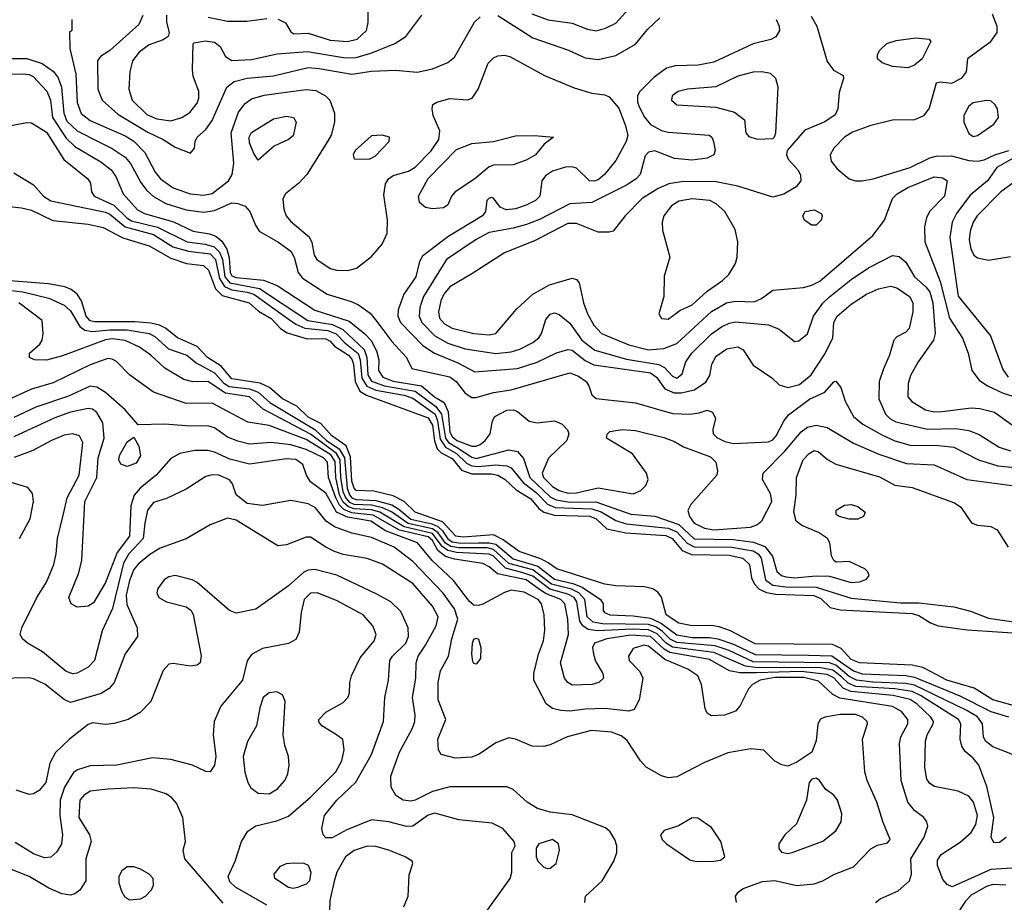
# Model space of a CAD drawing. Extents: x 1173029 to 1307123, y 522559 to 678521.
# Tile 12 of 256: x 1184952 to 1189467, y 543106 to 547154. Entities that reach past the tile are written whole.
import ezdxf

# ---------------------------------------------------------------- set-up
doc = ezdxf.new("R2010")
doc.units = 0

msp = doc.modelspace()

# ---------------------------------------------------------------- linework, layer by layer
at = {"layer": '0CON10XD'}
for points in [[(1186455, 547054.8), (1186498.9, 547065), (1186542.2, 547105), (1186549.3, 547140.7), (1186550, 547235)], [(1185516.9, 547173.1), (1185497.3, 547132.7), (1185365, 547013.2), (1185321.4, 546985), (1185308.1, 546965), (1185310.5, 546835), (1185330.5, 546785), (1185401.3, 546721.3), (1185538.8, 546638.8), (1185609.4, 546605), (1185665, 546569.2), (1185735, 546542.5), (1185752.5, 546565), (1185756, 546595), (1185765.7, 546615), (1185805, 546651.2), (1185835, 546692.5), (1185901.3, 546845), (1185935, 546870.7), (1185995, 546885.7), (1186115, 546896.5), (1186275, 546934.4), (1186325, 546931), (1186475, 546903.9), (1186565, 546917.5), (1186675, 546923.1), (1186775, 546913.8), (1186845, 546929.2), (1186915, 546958.4), (1186945, 546982.1), (1187036.9, 547143.1), (1187063.3, 547166.7)], [(1185624.7, 547174.7), (1185625, 547142.5), (1185637.5, 547095), (1185632.1, 547077.9), (1185608.8, 547061.2), (1185545, 547038.6), (1185498.9, 547005), (1185469.3, 546965), (1185456, 546915), (1185451.8, 546835), (1185468.1, 546785), (1185535, 546719), (1185580.5, 546699.5), (1185645, 546690.5), (1185695, 546705.9), (1185731.4, 546728.6), (1185765, 546771.9), (1185772.9, 546795), (1185773.4, 546825), (1185747.7, 546895), (1185743.9, 546923.9), (1185746.4, 547043.6), (1185752.3, 547047.7), (1185802.4, 547057.6), (1185845, 547051.8), (1185871.1, 547031.1), (1185895.4, 546985), (1185925, 546967.5), (1186015, 546971.7), (1186131.9, 546998.1), (1186271.3, 547008.7), (1186445, 546980), (1186495, 546981.3), (1186567.2, 547002.8), (1186671.4, 547045), (1186722.9, 547077.1), (1186796.2, 547175)], [(1188581.2, 547171.2), (1188607.1, 547125), (1188655, 546961.9), (1188683.5, 546923.5), (1188728.1, 546898.1), (1188730, 546885), (1188709.1, 546820.9), (1188704.4, 546745), (1188691.4, 546718.6), (1188644.8, 546685.2), (1188552.6, 546647.4), (1188471.2, 546555), (1188468, 546535), (1188475.7, 546515), (1188520, 546465), (1188532.3, 546442.3), (1188533.3, 546415), (1188512.4, 546387.6), (1188456.3, 546353.7), (1188405, 546340), (1188245, 546391.1), (1188145, 546410.2), (1187995, 546412.5), (1187928.3, 546401.7), (1187880.1, 546379.9), (1187806.9, 546335), (1187728.5, 546255), (1187673.3, 546185), (1187655, 546179.4), (1187605, 546179.5), (1187505, 546220.2), (1187465, 546219.8), (1187315, 546141.9), (1187175.7, 546084.3), (1187025, 545988.8), (1186925, 545929.2), (1186896.7, 545895), (1186883, 545865), (1186872.5, 545815), (1186877.6, 545785), (1186899.2, 545759.2), (1186935, 545739.6), (1187035, 545715.3), (1187105, 545708.9), (1187135, 545714.6), (1187232.1, 545827.9), (1187304.8, 545895.2), (1187381.4, 545938.6), (1187485, 545968.9), (1187505, 545962.2), (1187517.2, 545947.2), (1187536.8, 545855), (1187555, 545805.6), (1187585, 545752.7), (1187620, 545715), (1187745, 545662.7), (1187835, 545640.7), (1187905, 545646.7), (1187965, 545669), (1188124, 545816), (1188193.8, 545856.2), (1188235, 545863.8), (1188320.1, 545859.9), (1188353.5, 545875), (1188406, 545914), (1188546.3, 545926.3), (1188585, 545936.5), (1188620.4, 545955), (1188864.5, 546165), (1188917.1, 546235), (1188954.6, 546335), (1188975.4, 546355), (1189025, 546384.8), (1189145, 546433.2), (1189185, 546428.8), (1189205.5, 546415.5), (1189193.6, 546345), (1189124.8, 546275.2)], [(1187145, 547172.8), (1187305, 547070.8), (1187468, 547015), (1187545, 546980), (1187605, 546972.1), (1187685, 546990), (1187775, 547042.1), (1187831.3, 547108.7), (1187887.6, 547162.4)], [(1187301, 547181), (1187375, 547153.1), (1187485, 547138.9), (1187555, 547110.4), (1187595, 547103.2), (1187638, 547115), (1187685, 547139.1), (1187745, 547204.6)], [(1189411.2, 547181.2), (1189433.3, 547125), (1189433.1, 547095), (1189400.1, 547049.9), (1189298.6, 546975), (1189291.9, 546915), (1189269.4, 546885), (1189225, 546861.5), (1189175, 546868), (1189155, 546863.3), (1189121.9, 546748.1), (1189096.4, 546713.7), (1189054.7, 546695.3), (1188955, 546693.2), (1188855, 546668.8), (1188771.3, 546638.7), (1188734.5, 546615), (1188685.3, 546564.7), (1188668.8, 546535), (1188673.8, 546505), (1188700.3, 546470.3)], [(1185190, 547155), (1185190, 547105), (1185180, 547095), (1185181.5, 547021.5), (1185208.8, 546905), (1185215.2, 546775), (1185234.1, 546724.1), (1185275, 546692), (1185435, 546621), (1185475, 546597.6), (1185525.3, 546545), (1185572.4, 546455), (1185597.3, 546425), (1185655, 546383.3), (1185734.1, 546355.9), (1185795, 546350), (1185835, 546356.7), (1185909.4, 546415), (1185925.6, 546445), (1185933.2, 546496.8), (1185921, 546635), (1185955, 546730.5), (1185985, 546769.2), (1186015, 546791.2), (1186072.2, 546807.8), (1186150.9, 546819.1), (1186265, 546834.7), (1186309.1, 546829.2), (1186354.3, 546805), (1186374.4, 546785), (1186395.5, 546725), (1186394.6, 546685), (1186379.3, 546625), (1186363.3, 546595), (1186267.9, 546445), (1186232.1, 546405), (1186170.5, 546355), (1186157.8, 546332.2), (1186163.1, 546285), (1186173.8, 546255), (1186195, 546228.8), (1186278.5, 546158.5), (1186291.9, 546131.9), (1186302.3, 546075), (1186314.4, 546054.4), (1186375, 546013.8), (1186405, 546005.4), (1186456.1, 546003.9), (1186495.7, 546014.3), (1186565, 546068.2), (1186614, 546125), (1186636.8, 546175), (1186638, 546235), (1186621.4, 546351.4), (1186628.8, 546401.2), (1186642.5, 546425), (1186665, 546440), (1186735, 546460), (1186765, 546477.2), (1186837.9, 546552.1), (1186874.4, 546605), (1186878.8, 546645), (1186848.1, 546715), (1186842.5, 546745), (1186846.7, 546765), (1186865, 546776), (1186925, 546792.9), (1187005, 546787.5), (1187026.2, 546795), (1187054.3, 546835), (1187100.8, 546955), (1187125, 546980), (1187145, 546989.2), (1187175, 546991.4), (1187200, 546985), (1187358.3, 546898.3), (1187495, 546841.9), (1187575, 546817.1), (1187635, 546809.4), (1187655, 546801.1), (1187698.8, 546748.8), (1187727.7, 546672.3)], [(1185815.3, 547165.3), (1185905, 547147.2), (1185992.8, 547147.2), (1186085, 547160)], [(1186136.4, 547156.3), (1186170, 547140), (1186195, 547098.6), (1186209.2, 547089.2), (1186275, 547092.5), (1186375, 547061.1), (1186455, 547054.8)], [(1188420.6, 547155), (1188434.4, 547125), (1188435.7, 547105), (1188419.2, 547075), (1188396.6, 547063.4), (1188315, 547043.3), (1188135, 546959.7), (1188063.6, 546946.4), (1187957.2, 546942.8), (1187918.5, 546931.5), (1187860.4, 546889.6), (1187795.3, 546825), (1187784.7, 546805), (1187784.6, 546775.4), (1187792.2, 546755), (1187816.9, 546706.9), (1187845, 546673.8), (1187895, 546646.7), (1187925, 546637.8), (1188114, 546625), (1188126.2, 546615), (1188132.9, 546595), (1188140.6, 546555), (1188135.7, 546535), (1188105, 546518.5), (1188035, 546509.6), (1187955, 546517.9), (1187865, 546553.3), (1187835, 546546.5), (1187819.5, 546530.5), (1187797.3, 546445), (1187779.5, 546425), (1187734.5, 546395.5), (1187575, 546316.5), (1187475, 546309.8), (1187335, 546238.5), (1187275.1, 546214.9), (1187215, 546197.5), (1187105, 546178.5), (1187044.3, 546145.7), (1186908.7, 546055), (1186803.1, 545885), (1186786.5, 545835), (1186783, 545795), (1186796.1, 545765), (1186854.9, 545704.9), (1186915, 545670.5), (1186994.3, 545645), (1187135, 545624), (1187205, 545630.9), (1187245, 545643.3), (1187305, 545674.2), (1187332.3, 545695), (1187345.4, 545715), (1187365, 545780), (1187385, 545803.5), (1187405, 545810), (1187425, 545801.5), (1187475, 545762.7), (1187530.2, 545685), (1187589.3, 545639.3), (1187735, 545598), (1187883.5, 545573.5), (1187909.2, 545559.2), (1187945, 545518.9), (1187965, 545510.9), (1187990.1, 545529.9), (1188006.2, 545585), (1188034.1, 545625), (1188125, 545714.2), (1188170, 545745), (1188205, 545762.6), (1188235, 545768.8), (1188385, 545755.3), (1188435, 545734.6), (1188505, 545678.8), (1188525, 545681.2), (1188565, 545714), (1188591.6, 545795), (1188635, 545854), (1188666, 545884), (1188765, 545962.2), (1188845, 546016.3), (1188955, 546072.7), (1188985, 546067.5), (1189015, 546042.9), (1189056, 545975), (1189108.1, 545928.1), (1189125.2, 545905), (1189139.3, 545855), (1189149.7, 545715), (1189142.8, 545685), (1189072.9, 545585), (1189037.7, 545522.3), (1189026.1, 545485), (1189024.6, 545425), (1189042.6, 545402.6), (1189105.6, 545365.6), (1189145, 545356.3), (1189182, 545358), (1189315, 545373.8), (1189355, 545370.8), (1189422.2, 545355), (1189505, 545294.5)], [(1189025, 546934), (1188955, 546940.4), (1188906.3, 546956.3), (1188885.8, 546975), (1188885.8, 546995), (1188896, 547015), (1188928.8, 547045), (1188971.2, 547058.8), (1189061.4, 547071.4), (1189122.5, 547065), (1189130, 547055), (1189090, 546975), (1189055, 546945.9), (1189025, 546934)], [(1184915, 546976.8), (1184985, 546975.6), (1185055, 546953.9), (1185106.6, 546916.6), (1185127.2, 546887.2), (1185142.8, 546845), (1185154.6, 546725), (1185168.4, 546688.4), (1185214.7, 546645), (1185314.1, 546594.1), (1185375, 546564.3), (1185435, 546523.4), (1185459.7, 546495), (1185507.1, 546407.1), (1185532.5, 546372.5), (1185565, 546343.2), (1185622, 546312), (1185715, 546282), (1185795, 546271.7), (1185845, 546279.4), (1185925, 546314.3), (1185951.6, 546311.6), (1185985, 546298.5), (1186007.3, 546275), (1186032.5, 546212.5), (1186050, 546185), (1186135, 546136.1), (1186195, 546092.1), (1186210.2, 546065), (1186228.2, 545995), (1186248.2, 545968.2), (1186362.2, 545895), (1186472.3, 545862.3), (1186505, 545847.1), (1186558.3, 545808.3), (1186589.9, 545769.9), (1186657.9, 545677.9), (1186725.5, 545605), (1186750, 545555), (1186925, 545517), (1186952.9, 545495), (1186995, 545441.1), (1187025, 545421.8), (1187045, 545420.8), (1187125, 545444.2), (1187205, 545456.8), (1187475, 545535.3), (1187515, 545519.4), (1187548.9, 545495), (1187562.2, 545475), (1187575, 545434), (1187595, 545417.5), (1187775, 545397.6), (1187945, 545347.6), (1188025, 545345.3), (1188068.1, 545351.9), (1188105, 545363.5), (1188129.4, 545355), (1188142.5, 545325), (1188130, 545275), (1188131.4, 545255), (1188148.5, 545238.5), (1188185, 545219.1), (1188225, 545210), (1188385, 545217.8), (1188405, 545227.3), (1188421.2, 545245), (1188456.3, 545313.7), (1188477.5, 545342.5), (1188574.2, 545414.2), (1188643.7, 545446.3), (1188685, 545493.8), (1188695, 545495.8), (1188716.8, 545466.8), (1188737.5, 545405), (1188776.2, 545335), (1188819, 545299), (1188908.5, 545248.5), (1188965, 545223), (1189035, 545202.3), (1189165, 545201.1), (1189235, 545193), (1189348.1, 545135), (1189438.1, 545108.1), (1189515, 545101)], [(1184915, 546905.2), (1184965, 546905.6), (1184995, 546902.6), (1185013.6, 546893.6), (1185076.3, 546826.3), (1185092.6, 546785), (1185102.3, 546705), (1185165, 546610.2), (1185205, 546573), (1185322.9, 546502.9), (1185370.9, 546465), (1185392.1, 546435), (1185426, 546355), (1185492.5, 546282.5), (1185524.5, 546265), (1185656.5, 546226.5), (1185746.9, 546185), (1185821.9, 546171.9), (1185851, 546161), (1185878.1, 546138.1), (1185901.1, 546101.1), (1185912.6, 546062.6), (1185917.4, 545995), (1185925, 545980.3), (1185945, 545972.3), (1186069.9, 545959.9), (1186132.5, 545935), (1186305, 545822.3), (1186462.1, 545772.1), (1186534.1, 545714.1), (1186562.9, 545682.9), (1186588.4, 545635), (1186599, 545595), (1186597.6, 545545), (1186616.7, 545515), (1186665, 545495.9), (1186794.9, 545474.9), (1186853.3, 545425), (1186898.2, 545398.2), (1186916.2, 545356.2), (1186925, 545262.8), (1186935, 545242.7), (1186956.4, 545225), (1187025, 545198.2), (1187045, 545198.1), (1187063.7, 545206.3), (1187086.9, 545225), (1187108.8, 545255), (1187120.4, 545315), (1187131.2, 545335), (1187185, 545363.4), (1187214.8, 545364.8), (1187235, 545357.6), (1187287.6, 545312.4), (1187325, 545304.8), (1187405, 545313.8), (1187439.7, 545299.7), (1187464, 545274), (1187470, 545255), (1187461.3, 545225), (1187376.6, 545143.4), (1187348.1, 545075), (1187354.1, 545055), (1187395, 545012.6), (1187425, 544995.5), (1187466.9, 544983.1), (1187505, 544983.6), (1187605, 545006.5), (1187765, 544979.6), (1187800, 544995), (1187822.6, 545017.4), (1187834.3, 545045), (1187825.6, 545075), (1187762.4, 545162.4), (1187643.3, 545235), (1187646.4, 545253.6), (1187657.5, 545265), (1187714.5, 545275.5), (1187775, 545270.9), (1187905, 545238.7), (1187955, 545219.3), (1187995.5, 545195), (1188119.2, 545149.2), (1188144.5, 545125), (1188151.8, 545085), (1188149.1, 545065), (1188028.9, 544931.1), (1188016.3, 544903.7), (1188022.8, 544875), (1188045.3, 544845), (1188092.6, 544822.6), (1188135, 544815.1), (1188302.7, 544827.3), (1188332.5, 544837.5), (1188354.8, 544855.2), (1188400.3, 544945), (1188395, 544979.2), (1188358.5, 545045), (1188360.9, 545075), (1188460.3, 545175), (1188535.8, 545264.2), (1188565, 545285.8), (1188605, 545295.2), (1188655, 545284.1), (1188775, 545211.9), (1188891.4, 545161.4), (1189018.2, 545118.2), (1189145, 545112.7), (1189295.2, 545045.2), (1189525, 545015.3)], [(1188333, 546607), (1188405, 546610), (1188413.6, 546616.4), (1188418.8, 546635), (1188429.5, 546845), (1188419.4, 546885), (1188395, 546907.8), (1188355.4, 546915.4), (1188315, 546913.9), (1188245, 546895.4), (1188144.1, 546845.9), (1188015, 546835.4), (1187971.2, 546825), (1187944.3, 546805), (1187941.4, 546785), (1187965, 546763.5), (1188143.7, 546753.7), (1188230.2, 546730.2), (1188276, 546695), (1188282, 546635), (1188295, 546619.2), (1188333, 546607)], [(1189325, 546618.8), (1189345, 546623.8), (1189418.5, 546675), (1189440.8, 546705), (1189435.3, 546745.3), (1189424.6, 546764.6), (1189405, 546781.9), (1189385, 546784.4), (1189325, 546773.6), (1189305, 546757.8), (1189281.3, 546715), (1189281.3, 546685), (1189305, 546633.1), (1189325, 546618.8)], [(1184860.3, 546659.7), (1184985, 546683.3), (1185005, 546681.9), (1185075, 546638.8), (1185153.4, 546513.4), (1185264.4, 546425), (1185276.2, 546405), (1185280.8, 546365), (1185293.1, 546345), (1185383.2, 546303.3), (1185443.5, 546245), (1185465, 546232.3), (1185583.3, 546203.3), (1185719.6, 546135), (1185802.9, 546125), (1185842.8, 546112.8), (1185867.8, 546087.8), (1185881, 546055), (1185892.1, 545975), (1185915, 545947.7), (1186051.4, 545921.4), (1186272.4, 545775), (1186385.6, 545755.6), (1186432.9, 545732.9), (1186531, 545641), (1186543.2, 545605), (1186548.9, 545525), (1186565, 545496.6), (1186624.3, 545474.3), (1186765, 545449.9), (1186860.4, 545380.4), (1186886.4, 545345), (1186904.4, 545234.4), (1186918.6, 545215), (1186955, 545193.4), (1187025, 545147.2), (1187045, 545141.6), (1187195, 545181.7), (1187234.3, 545174.3), (1187262.5, 545142.5), (1187291.1, 545055), (1187385, 544966.5), (1187411.7, 544951.7), (1187475, 544941.9), (1187593.3, 544943.3), (1187755, 544887.2), (1187865, 544877), (1187975, 544838.4), (1188045, 544772.7), (1188225, 544769.5), (1188317.5, 544757.5), (1188368.4, 544738.4), (1188404.3, 544694.3), (1188423.2, 544623.2), (1188445, 544605.3), (1188465, 544598.9), (1188505.2, 544594.8), (1188604.3, 544604.3), (1188665, 544601.5), (1188765, 544572.9), (1188803.5, 544576.5), (1188835, 544588.6), (1188847.5, 544605), (1188841.5, 544621.5), (1188827.5, 544635), (1188755, 544670), (1188696.4, 544666.4), (1188685, 544673.3), (1188674.3, 544695), (1188667.1, 544755), (1188655.6, 544775), (1188615, 544802.1), (1188538.5, 544835), (1188512.1, 544855), (1188501.3, 544895), (1188512.9, 544975), (1188513.8, 545055), (1188544.6, 545135), (1188572.5, 545165), (1188595, 545177.9), (1188615, 545172.7), (1188657, 545137), (1188695, 545115.5), (1188895, 545057.5), (1188965, 545019.6), (1189045, 545008.5), (1189238.8, 544938.8), (1189267.8, 544917.8), (1189316.4, 544846.3), (1189345, 544836.1), (1189405, 544830), (1189434.2, 544814.2), (1189485.3, 544735)], [(1186045, 546510), (1186025, 546540), (1186005, 546590), (1186003.5, 546615), (1186015, 546637.5), (1186115, 546700), (1186175, 546711.8), (1186207.5, 546705), (1186220, 546685), (1186205, 546622), (1186183.8, 546605), (1186118.8, 546575), (1186045, 546510)], [(1187727.7, 546672.3), (1187740, 546625), (1187732.7, 546595), (1187685, 546509.1), (1187633.8, 546445), (1187605, 546420), (1187585, 546413.3), (1187565, 546414.7), (1187505, 546473.7), (1187485, 546480), (1187455, 546478.5), (1187395, 546459.5), (1187362.5, 546437.5), (1187346.9, 546415), (1187336.8, 546345), (1187317.1, 546325), (1187275, 546303.3), (1187225, 546286.2), (1187182.7, 546282.7), (1187154.7, 546294.7), (1187125, 546335.6), (1187115, 546339.5), (1187102.5, 546335), (1187094.4, 546325), (1187088.5, 546275), (1187074.5, 546255), (1186915, 546158.8), (1186799.5, 546070.5), (1186785.8, 546045), (1186768.6, 545975), (1186713.6, 545895), (1186686.7, 545823.3), (1186685.7, 545795), (1186697.9, 545765), (1186800.3, 545660.3), (1186854.6, 545624.6), (1186960.4, 545580.4), (1187039.4, 545539.4), (1187235, 545555.2), (1187325, 545583.1), (1187414.1, 545625.9), (1187465, 545641.9), (1187485, 545638), (1187545, 545590.6), (1187585, 545571.9), (1187845, 545534), (1187871.5, 545515), (1187910.8, 545460.8), (1187952.7, 545442.7), (1187986.6, 545443.4), (1188045, 545456.8), (1188097.6, 545492.4), (1188117.3, 545522.7), (1188125.4, 545575), (1188145, 545610.5), (1188195, 545644.7), (1188244.6, 545654.6), (1188269.4, 545639.4), (1188315, 545569.5), (1188401.1, 545511.1), (1188435, 545479.1), (1188475, 545467.5), (1188528.2, 545481.8), (1188581.8, 545525), (1188646.1, 545623.8), (1188680.3, 545695), (1188684.8, 545765.2), (1188701.2, 545795), (1188765, 545848.9), (1188835.6, 545895), (1188890.3, 545919.7), (1188945, 545931.8), (1188975, 545924.2), (1189032.1, 545885), (1189047.1, 545855), (1189048.2, 545815), (1189031.4, 545738.6), (1189015, 545720.8), (1188975, 545700), (1188960, 545685), (1188940.8, 545615), (1188913.1, 545553.1), (1188894, 545495), (1188891.3, 545415), (1188922.5, 545345), (1188942.1, 545325), (1188970.1, 545310.1), (1189115, 545276), (1189245, 545279.1), (1189305, 545269.7), (1189351.4, 545251.4), (1189444.2, 545194.2), (1189495, 545177)], [(1186555, 546514.5), (1186581.7, 546528.3), (1186646.2, 546595), (1186647.5, 546615), (1186614.1, 546624.1), (1186565, 546621.9), (1186490.8, 546555), (1186481.4, 546535), (1186486.1, 546516.1), (1186555, 546514.5)], [(1186845, 546286.5), (1186813.3, 546293.3), (1186785.3, 546315.3), (1186780, 546345), (1186825, 546425.4), (1186955, 546558.5), (1187025, 546586.4), (1187125, 546595.6), (1187225, 546621.1), (1187313, 546623), (1187400, 546615), (1187357.3, 546582.7), (1187317.5, 546535), (1187275, 546510), (1187215, 546488.8), (1187125, 546486.7), (1187105, 546480), (1187039.5, 546425), (1186948.2, 546365), (1186931.5, 546345), (1186914.6, 546305.4), (1186895, 546291.9), (1186845, 546286.5)], [(1188700.3, 546470.3), (1188756, 546425), (1188785, 546415.5), (1188815, 546414.6), (1188865, 546423.8), (1189035, 546476), (1189125, 546520.3), (1189155, 546528.6), (1189225, 546530), (1189305, 546509.2), (1189344.1, 546505.9), (1189375, 546510.9), (1189423.8, 546535), (1189487.5, 546555)], [(1189519.2, 546525), (1189433.1, 546476.9), (1189390, 546415), (1189310.8, 546349.2), (1189248.2, 546265), (1189228.8, 546225), (1189216.9, 546155), (1189256, 545886), (1189403.8, 545705), (1189459.7, 545549.7), (1189484.6, 545515)], [(1184925, 546451.2), (1185015, 546396.2), (1185061.1, 546345), (1185095, 546323.5), (1185345, 546271.4), (1185365, 546262), (1185435, 546203.8), (1185565, 546169.4), (1185653.2, 546113.2), (1185725, 546092.8), (1185825, 546081), (1185849.6, 546055), (1185867.5, 545967.5), (1185891.1, 545931.1), (1185924.6, 545914.6), (1185995.3, 545905.3), (1186025.2, 545895.2), (1186182.6, 545782.6), (1186217.7, 545757.7), (1186259.5, 545739.5), (1186365, 545728.7), (1186403.5, 545713.5), (1186442.5, 545672.5), (1186503.1, 545623.1), (1186513.1, 545595), (1186520.6, 545510.6), (1186543.5, 545473.5), (1186585, 545454.8), (1186715, 545432.7), (1186755, 545418.5), (1186856.8, 545345), (1186868.1, 545315), (1186879.9, 545229.9), (1186904.2, 545194.2), (1186955, 545164.1), (1187001, 545121), (1187025, 545108.7), (1187055, 545105.6), (1187135, 545112.7), (1187185, 545107.4), (1187205, 545099.5), (1187261.1, 545031.1), (1187322.2, 544985), (1187372.8, 544932.8), (1187407.7, 544917.7), (1187575, 544911.5), (1187617.9, 544897.9), (1187685, 544857.5), (1187732.2, 544842.2), (1187925, 544822.6), (1187965, 544805.3), (1188012.7, 544752.7), (1188045, 544737), (1188215.4, 544735.4), (1188315, 544719), (1188337.9, 544705), (1188351.4, 544685), (1188371.6, 544585), (1188405, 544560.1), (1188465, 544552.5), (1188605, 544550.9), (1188765, 544501.1), (1188990.5, 544480.5), (1189075, 544479.4), (1189235, 544460.8), (1189311.5, 544441.5), (1189395, 544409.4), (1189615, 544376.9)], [(1189522.9, 546417.1), (1189451.4, 546365), (1189342.5, 546255), (1189324.8, 546225.2), (1189310.3, 546185), (1189305.7, 546145), (1189313.2, 546103.2), (1189326.7, 546075), (1189345, 546061.5), (1189395, 546051.6), (1189495, 546067.5)], [(1187925, 545780.8), (1187979.6, 545820.4), (1188035, 545846.2), (1188105, 545909.7), (1188175, 545958.5), (1188204.4, 545985), (1188234.5, 546035.5), (1188241.9, 546065), (1188245.5, 546135), (1188232.6, 546192.6), (1188185, 546274.3), (1188145, 546310), (1188116.2, 546325), (1188035, 546333.2), (1187975, 546322.7), (1187940.1, 546299.9), (1187905.4, 546255), (1187897.9, 546225), (1187898.9, 546188.9), (1187932.5, 546065), (1187907.3, 545977.3), (1187905.7, 545884.3), (1187883.3, 545805), (1187894.3, 545784.3), (1187925, 545780.8)], [(1184905, 546297.2), (1184959.1, 546290.9), (1185005, 546280.5), (1185103.4, 546233.4), (1185265, 546216.2), (1185335, 546201.1), (1185425, 546153.5), (1185545, 546117.5), (1185645, 546060.6), (1185716.4, 546036.4), (1185795, 546027.1), (1185817.5, 546005), (1185849.8, 545919.8), (1185879.9, 545889.9), (1186004.6, 545855), (1186047.4, 545817.4), (1186105, 545783.5), (1186147.9, 545737.9), (1186178.6, 545718.6), (1186265, 545691.7), (1186355, 545690.2), (1186375, 545679.5), (1186395, 545656.7), (1186458.9, 545615), (1186475, 545598.1), (1186482.7, 545575), (1186489.5, 545495), (1186511.3, 545451.3), (1186541.9, 545431.9), (1186825, 545328), (1186844.2, 545295), (1186853.5, 545223.5), (1186866.4, 545186.4), (1186885, 545168.1), (1186935, 545142.4), (1186978, 545088), (1187025, 545071.8), (1187115, 545071.7), (1187144.6, 545065), (1187178.4, 545045), (1187228.4, 544998.4), (1187295, 544956.5), (1187332.6, 544912.6), (1187355.5, 544895.5), (1187405, 544882.1), (1187567, 544877), (1187595, 544864.8), (1187645, 544818.5), (1187730.7, 544800.7), (1187915, 544789.2), (1187944.3, 544775), (1187989.6, 544719.6), (1188031.9, 544701.9), (1188205, 544698.5), (1188267.9, 544685), (1188298.9, 544655), (1188308, 544595), (1188321.6, 544565), (1188343.1, 544543.1), (1188376.8, 544526.8), (1188419.7, 544519.7), (1188594.1, 544514.1), (1188625, 544499), (1188669.1, 544459.1), (1188715, 544447.2), (1189045, 544431), (1189075, 544421.6), (1189128.2, 544388.2), (1189164.4, 544374.4), (1189296.6, 544356.6), (1189575, 544338.1)], [(1188582.4, 546212.4), (1188551.4, 546235), (1188542.5, 546255), (1188554, 546275), (1188595, 546281.8), (1188627.1, 546265), (1188631.4, 546255), (1188626.7, 546235), (1188605, 546212.5), (1188582.4, 546212.4)], [(1189124.8, 546275.2), (1189109.7, 546245), (1189100.8, 546205), (1189103.2, 546135), (1189173.2, 545953.2), (1189215.9, 545785.9), (1189275, 545692.9), (1189300.8, 545625), (1189318.2, 545545), (1189351.2, 545501.2), (1189389.5, 545475), (1189461.4, 545441.4), (1189592.4, 545402.4)], [(1189535, 544001.3), (1189414.9, 544034.9), (1189328.5, 544088.5), (1189203.1, 544125), (1189128.8, 544165), (1189092.9, 544182.9), (1189044.6, 544194.6), (1188802.5, 544205), (1188765, 544220.5), (1188719.6, 544269.6), (1188678.6, 544288.6), (1188325, 544292.4), (1188210.9, 544350.9), (1188159.3, 544369.3), (1188125, 544375.6), (1188035, 544374.8), (1187975, 544387.2), (1187916.9, 544425), (1187895.5, 544505.5), (1187878.7, 544528.7), (1187855, 544543.9), (1187815, 544553), (1187685, 544557.2), (1187635, 544565.2), (1187415, 544635.7), (1187375, 544663.9), (1187341.7, 544681.7), (1187242.5, 544715), (1187169.4, 544769.4), (1187125, 544791.5), (1186985, 544780.8), (1186952.5, 544785), (1186891.2, 544851.2), (1186766, 544895), (1186714.1, 544944.1), (1186665, 544971.2), (1186575, 544991.6), (1186495, 544995.3), (1186485, 545006), (1186475, 545037.5), (1186468.8, 545148.8), (1186449.1, 545199.1), (1186383.6, 545245), (1186332.1, 545302.1), (1186275, 545330.7), (1186222.1, 545382.1), (1186157.5, 545415), (1186097.1, 545467.1), (1186055, 545487.1), (1185925, 545506.4), (1185875.1, 545565.1), (1185812.3, 545605), (1185765.6, 545655.6), (1185674.6, 545694.6), (1185619.7, 545739.7), (1185593.2, 545753.2), (1185553.1, 545763.1), (1185479.3, 545769.2), (1185295, 545768.2), (1185275, 545773.4), (1185256.7, 545795), (1185234.6, 545864.6), (1185215.8, 545895.8), (1185187.5, 545917.5), (1185158.4, 545928.4), (1185083.1, 545943.1), (1184906.2, 545956.2)], [(1184835, 545922), (1184966.4, 545906.4), (1185085, 545877.2), (1185155, 545845.7), (1185185, 545818.8), (1185227.4, 545747.4), (1185250.9, 545730.9), (1185285, 545724.2), (1185365, 545732.6), (1185445, 545731.4), (1185545, 545715.6), (1185571.8, 545701.8), (1185634.4, 545644.4), (1185717.5, 545615), (1185760.7, 545580.7), (1185845, 545534.6), (1185888, 545488), (1185911.9, 545471.9), (1186005, 545460.9), (1186045, 545445.3), (1186099, 545399), (1186304.8, 545274.8), (1186357.9, 545225), (1186416.5, 545186.5), (1186441.5, 545145), (1186453, 545005), (1186463.5, 544975), (1186475, 544961.5), (1186495, 544953.2), (1186585, 544948.8), (1186658.5, 544928.5), (1186689.8, 544909.8), (1186745, 544863), (1186841.6, 544841.6), (1186869.5, 544829.5), (1186890.5, 544810.5), (1186915, 544773.2), (1186935, 544759.9), (1186975, 544753.3), (1187055, 544755.2), (1187105, 544755.6), (1187135, 544748.7), (1187215, 544681), (1187328.4, 544648.4), (1187405, 544588.2), (1187488.4, 544568.4), (1187531.7, 544551.7), (1187615.6, 544495), (1187627.1, 544475), (1187627.1, 544445), (1187632.9, 544435), (1187658, 544425), (1187765, 544420.6), (1187845, 544409), (1187895.5, 544385.5), (1187965, 544333), (1188035, 544320.6), (1188115, 544321.2), (1188154, 544314), (1188225, 544289.9), (1188325, 544242.2), (1188569.5, 544240.5), (1188676.4, 544236.4), (1188775, 544168.2), (1188814.9, 544154.9), (1189015, 544145.8), (1189055, 544139), (1189262.6, 544052.6), (1189405, 543980.9), (1189487.1, 543957.1)], [(1189505, 543783.5), (1189453.8, 543803.8), (1189415, 543818.6), (1189381.2, 543845), (1189371.1, 543865), (1189367.8, 543925), (1189345, 543956.6), (1189295, 543986.4), (1189055, 544102.9), (1189015, 544110.3), (1188864.4, 544115.5), (1188790, 544125), (1188755, 544141.9), (1188695, 544193.5), (1188665, 544204.2), (1188315, 544209.9), (1188205, 544261.9), (1188141.8, 544281.8), (1187965, 544297.4), (1187935, 544313.3), (1187898.9, 544348.9), (1187869.2, 544369.2), (1187835, 544380.6), (1187625, 544383.3), (1187581.1, 544391.1), (1187554.2, 544415), (1187542.7, 544495), (1187516.2, 544525), (1187481.9, 544541.9), (1187390.5, 544565), (1187305, 544630.5), (1187195, 544660.7), (1187125, 544724.9), (1187095, 544731.3), (1186965, 544732.5), (1186928.7, 544738.7), (1186905, 544753.3), (1186870.8, 544800.8), (1186845, 544819.5), (1186733.4, 544843.3), (1186657, 544897), (1186615.4, 544915.4), (1186565, 544927.6), (1186485, 544931.3), (1186465, 544940.4), (1186445, 544963.9), (1186435, 544989.4), (1186423.9, 545055), (1186420.8, 545135), (1186405, 545165), (1186285, 545253.7), (1186067.4, 545367.4), (1186005, 545424.3), (1185895, 545442), (1185815, 545494.8), (1185745, 545492.9), (1185705, 545504.1), (1185616.8, 545556.8), (1185552.9, 545615), (1185501.7, 545651.7), (1185435, 545683.5), (1185375, 545690.8), (1185345, 545686.7), (1185147.8, 545612.2), (1185075, 545592.7), (1185020, 545595), (1184996.7, 545605), (1184996.2, 545625), (1185044.5, 545665.5), (1185054.4, 545685), (1185059.5, 545715), (1185054.4, 545775), (1184948.2, 545855)], [(1188719.9, 544139.9), (1188681.5, 544171.5), (1188625, 544182), (1188325, 544183.3), (1188279.5, 544189.5), (1188135, 544252.7), (1187946.1, 544276.1), (1187916.2, 544295), (1187875, 544337.7), (1187835, 544356.1), (1187761.2, 544358.8), (1187601.7, 544351.7), (1187558.1, 544358.1), (1187534, 544374), (1187520.6, 544395), (1187506.5, 544485), (1187494.1, 544505), (1187465, 544520.1), (1187382.6, 544542.6), (1187305, 544602.4), (1187255, 544619.4), (1187179.2, 544639.2), (1187125, 544693.6), (1187105, 544703.7), (1186955, 544711.2), (1186915, 544719.6), (1186888.9, 544738.9), (1186845, 544797.9), (1186715, 544828.9), (1186603.5, 544895), (1186565, 544906.8), (1186485, 544911.5), (1186460, 544920), (1186435, 544941.8), (1186418.9, 544975), (1186401.2, 545055), (1186398, 545128), (1186378.2, 545158.2), (1186265, 545228.4), (1186095, 545293.4), (1185998.1, 545308.1), (1185906.8, 545356.8), (1185835, 545395.8), (1185715, 545394.1), (1185565, 545445.4), (1185455.7, 545525.7), (1185395, 545586.9), (1185375, 545598), (1185355, 545599.7), (1185275, 545571.1), (1185105, 545489.3), (1185005, 545460), (1184885.5, 545404.5)], [(1189575, 543267.1), (1189405, 543256.5), (1189227.8, 543177.8), (1189205, 543187.5), (1189185, 543211.4), (1189161.3, 543275), (1189160.1, 543299.9), (1189177.9, 543325), (1189265, 543382.4), (1189315, 543426.1), (1189337.1, 543462.9), (1189343.8, 543505), (1189326.5, 543565), (1189305, 543592.5), (1189255, 543615.3), (1189146.8, 543636.7), (1189125, 543650.9), (1189111.5, 543671.5), (1189102.9, 543725), (1189105.3, 543845), (1189113.6, 543875), (1189141.3, 543925), (1189142.2, 543935), (1189129.5, 543955), (1189067.1, 544015), (1189035, 544037.1), (1188957.1, 544055), (1188762.9, 544072.9), (1188728.3, 544088.3), (1188685, 544136), (1188655, 544151), (1188535, 544164.7), (1188331, 544159), (1188255, 544159), (1188207.4, 544167.4), (1188115, 544220.4), (1187932.5, 544252.5), (1187907.3, 544267.3), (1187845, 544326), (1187755, 544331.2), (1187644.4, 544315), (1187588.1, 544295), (1187577.8, 544275), (1187583.5, 544245), (1187592.7, 544212.7), (1187625.6, 544155), (1187628.6, 544135), (1187607.5, 544115), (1187576.7, 544105), (1187485, 544102.7), (1187465, 544114.6), (1187449.7, 544135), (1187431.2, 544205), (1187469.2, 544335), (1187465.6, 544404.4), (1187451.2, 544475), (1187433.7, 544495), (1187363.2, 544523.2), (1187329.1, 544545), (1187274.2, 544585), (1187142.1, 544612.1), (1187105, 544645.3), (1187075, 544660.8), (1186945, 544680.6), (1186905, 544692.7), (1186869.6, 544719.6), (1186845, 544765.8), (1186825, 544782.8), (1186693.7, 544813.7), (1186572.1, 544882.1), (1186475, 544892.9), (1186438, 544908), (1186417.8, 544927.8), (1186401, 544961), (1186368.2, 545055), (1186362.9, 545125), (1186345, 545145.5), (1186265, 545183.6), (1186195, 545204.9), (1186104.8, 545215.2), (1186005, 545208.1), (1185951.7, 545221.7), (1185905, 545239.7), (1185845, 545282.4), (1185815, 545291.4), (1185735, 545289.7), (1185615, 545299.7), (1185495, 545296.2), (1185435.5, 545365), (1185344.3, 545444.3), (1185305, 545468.8), (1185275, 545474.2), (1185175, 545427.5), (1185025, 545377.4), (1184925, 545329.6)], [(1188547.3, 544137.3), (1188415, 544136.8), (1188347.5, 544125), (1188312.5, 544105), (1188293.5, 544085), (1188255, 544006.2), (1188235, 543982.5), (1188184.1, 543964.1), (1188125, 543962), (1188104.4, 543974.4), (1188095.8, 543995), (1188078.5, 544105), (1188061.2, 544145), (1188016.2, 544176.2), (1187910.6, 544220.6), (1187835, 544281.6), (1187813.3, 544285), (1187765, 544270.6), (1187743.8, 544235), (1187746.4, 544215), (1187795.4, 544165), (1187810, 544135), (1187793.2, 544035), (1187769.4, 543990.6), (1187745, 543983.2), (1187635, 543994.7), (1187545, 543991.9), (1187475, 543982.5), (1187433.8, 543986.2), (1187395, 543994.5), (1187366, 544016), (1187309.6, 544125), (1187309.2, 544155), (1187330.3, 544245), (1187353.8, 544306.2), (1187360, 544355), (1187357.1, 544425), (1187344.1, 544475), (1187329.4, 544495), (1187265, 544528.3), (1187205, 544537.4), (1187175, 544527.8), (1187075, 544473.8), (1187055, 544467.1), (1187035, 544469.6), (1187015, 544485.4), (1186941.7, 544581.7), (1186843.4, 544673.4), (1186775.3, 544755), (1186629.8, 544809.8), (1186562.2, 544855), (1186455, 544872.1), (1186405, 544895.9), (1186355, 544982.4), (1186285.5, 545035.5), (1186267.2, 545065), (1186250.4, 545115), (1186217.6, 545137.6), (1186175, 545140.6), (1186005, 545115.2), (1185915, 545138.7), (1185845, 545171.1), (1185815, 545178.1), (1185755, 545178.7), (1185685.3, 545164.7), (1185645, 545141.8), (1185576.7, 545065), (1185503.7, 545006.3), (1185476.8, 544973.2), (1185461.7, 544925), (1185454.4, 544785), (1185399.1, 544710.9), (1185345, 544573.1), (1185289.6, 544480.4), (1185265, 544464.7), (1185215, 544460), (1185187.1, 544475), (1185177.5, 544505), (1185222, 544618), (1185237.2, 544675), (1185250.8, 544945), (1185305.2, 545055), (1185311.9, 545145), (1185339.2, 545235), (1185332.8, 545305), (1185305, 545353.4), (1185285, 545367.4), (1185265, 545370.5), (1185185, 545353.6), (1185112.4, 545327.6), (1184925, 545241.1)], [(1188238.8, 543105), (1188234.5, 543135), (1188246.7, 543153.3), (1188270.3, 543169.7), (1188358.5, 543201.5), (1188415, 543206.5), (1188515, 543182.9), (1188595, 543190.9), (1188635, 543204.4), (1188685.5, 543234.5), (1188775, 543268.9), (1188855, 543351.5), (1188885, 543368.9), (1188931.2, 543378.8), (1188943.8, 543395), (1188911.7, 543471.7), (1188882.7, 543565), (1188837.8, 543665), (1188826.9, 543705), (1188817.1, 543855), (1188840.5, 543925), (1188838.9, 543935), (1188817.5, 543955), (1188785, 543967.5), (1188715, 543968.1), (1188643.9, 543956.1), (1188623.6, 543946.4), (1188612.5, 543925), (1188605, 543847.5), (1188584.2, 543795), (1188515, 543749.5), (1188475, 543731.4), (1188447, 543737), (1188415, 543754), (1188364.5, 543804.5), (1188305, 543810.9), (1188198.7, 543791.3), (1188092.8, 543747.2), (1187965, 543681.8), (1187925, 543677.7), (1187895, 543686.2), (1187825, 543725.6), (1187798.5, 543755), (1187737.7, 543847.7), (1187709.3, 543869.3), (1187665, 543886.9), (1187574.7, 543894.7), (1187462, 543865), (1187385, 543828.1), (1187355, 543821.1), (1187302.6, 543822.6), (1187225, 543854.5), (1187195, 543860.6), (1187135, 543837.5), (1187058.6, 543785), (1187025, 543771.8), (1186948.1, 543768.1), (1186884.5, 543784.5), (1186871.9, 543805), (1186869.7, 543855), (1186906.2, 543945), (1186870.9, 544035), (1186870.6, 544115), (1186882.2, 544167.8), (1186918.2, 544235), (1186933, 544315), (1186961.2, 544405), (1186945, 544451.8), (1186894.1, 544524.2), (1186755, 544668.8), (1186668.8, 544735), (1186565, 544780), (1186475, 544799.2), (1186395, 544829), (1186357.6, 544855), (1186308, 544915), (1186275, 544933.2), (1186195, 544949.5), (1186065, 544926.9), (1185995.3, 544935.3), (1185944.4, 544975), (1185928.1, 545025), (1185913.8, 545043.8), (1185865, 545064.7), (1185835, 545067.6), (1185805, 545059.6), (1185715, 545000.5), (1185625, 544957.8), (1185565, 544940), (1185537.1, 544905), (1185524.8, 544844.8), (1185518, 544775), (1185451.3, 544705), (1185428.3, 544661.7), (1185376.6, 544453.4), (1185329.4, 544350.6), (1185295, 544215.6), (1185265, 544185.4), (1185215, 544157.7), (1185195, 544153.8), (1185165, 544164.6), (1185055.7, 544255.7), (1184987.1, 544295), (1184964.2, 544315), (1184954.3, 544335), (1184961.9, 544365), (1185030.8, 544505), (1185073.9, 544575), (1185107.7, 544655), (1185119.2, 544705), (1185124.6, 544775), (1185151.8, 544888.3), (1185168.9, 544961.1), (1185224.8, 545065), (1185240.4, 545215), (1185225.3, 545245.3), (1185195, 545255.3), (1185155, 545248.8), (1185096.9, 545225), (1185011.4, 545178.6), (1184926, 545146)], [(1185445, 545104.6), (1185415, 545115.7), (1185406.2, 545135), (1185408.9, 545155), (1185445, 545217.5), (1185475, 545240), (1185498.1, 545198.1), (1185505, 545153.3), (1185485, 545120), (1185445, 545104.6)], [(1184950, 544775), (1184999.6, 544865), (1185014.5, 544945), (1185010.9, 544980.9), (1184988.3, 545008.3), (1184850.1, 545050.1)], [(1188795, 544862.9), (1188755, 544862.9), (1188710, 544875), (1188696.7, 544885), (1188696.7, 544905), (1188735, 544927.5), (1188765, 544930.8), (1188795, 544922), (1188828.8, 544895), (1188821.2, 544875), (1188795, 544862.9)], [(1187543.2, 543105), (1187546.9, 543135), (1187622.2, 543205), (1187676.5, 543295), (1187690.6, 543335), (1187690.8, 543365), (1187680.8, 543395), (1187658.9, 543428.9), (1187638.1, 543448.1), (1187485, 543508.2), (1187385, 543520), (1187326.4, 543536.4), (1187278.5, 543565), (1187214.1, 543624.1), (1187185, 543636.4), (1186925, 543636.5), (1186844.8, 543615.2), (1186765, 543574.1), (1186745, 543569.7), (1186710.8, 543575), (1186676.7, 543596.7), (1186654.5, 543635), (1186653.1, 543685), (1186694.1, 543795), (1186753.1, 543905), (1186763.3, 543935), (1186765.3, 543965), (1186752.8, 544045), (1186767.9, 544135), (1186770.3, 544205), (1186779.7, 544235), (1186812.4, 544285), (1186861.6, 544375), (1186871.4, 544415), (1186845, 544463.9), (1186755, 544568.2), (1186615, 544657.3), (1186545, 544682.8), (1186435, 544702.1), (1186395.8, 544715), (1186354.8, 544734.8), (1186285, 544781.5), (1186265, 544781.5), (1186175, 544745.8), (1186135, 544741.2), (1185945, 544858.3), (1185905, 544868.4), (1185825, 544837.4), (1185715, 544772.7), (1185595, 544730.3), (1185548.2, 544701.8), (1185495, 544657.2), (1185475, 544632.3), (1185455, 544582.2), (1185440.4, 544515), (1185442.9, 544472.9), (1185490, 544365), (1185492.5, 544325), (1185435, 544245.8), (1185385.3, 544114.7), (1185362.4, 544087.6), (1185325, 544064.6), (1185185, 544022.5), (1185155, 544036.5), (1185066.6, 544106.6), (1185015, 544131.1), (1184995, 544136.2), (1184855, 544133.1)], [(1187058, 543015), (1187200.8, 543215), (1187208, 543245), (1187208.8, 543335), (1187223.3, 543365), (1187220, 543385), (1187167.1, 543445), (1187118.8, 543468.8), (1186965, 543483.8), (1186855, 543514.7), (1186825, 543506.2), (1186755, 543456), (1186725, 543454), (1186644.6, 543475.4), (1186565, 543484.1), (1186451.6, 543438.4), (1186385, 543401.5), (1186355, 543401.4), (1186343.1, 543415), (1186337.3, 543445), (1186349.1, 543505), (1186406.2, 543575), (1186493.1, 543656.9), (1186565.6, 543784.4), (1186619.6, 543935), (1186625.4, 544045), (1186642.9, 544125), (1186649.6, 544215), (1186662, 544235), (1186721.9, 544295), (1186734.7, 544325), (1186733.2, 544365), (1186699.7, 544439.7), (1186654.2, 544484.2), (1186590.1, 544520.1), (1186406.6, 544606.6), (1186305, 544633.3), (1186275, 544630), (1186255, 544619.7), (1186185, 544558.2), (1186035, 544450.5), (1185945, 544433.1), (1185913.9, 544443.9), (1185765, 544573.3), (1185742.5, 544585), (1185665, 544605.6), (1185635, 544599.4), (1185614, 544585), (1185584.3, 544545.7), (1185580.8, 544525), (1185590, 544505), (1185625, 544484), (1185715, 544461.9), (1185736.2, 544446.2), (1185747, 544427), (1185783.1, 544236.9), (1185778.8, 544205), (1185765.6, 544194.4), (1185735, 544189.5), (1185655, 544202.2), (1185635, 544198.6), (1185610.2, 544169.8), (1185553.3, 544026.7), (1185503.5, 543976.5), (1185449.2, 543945), (1185385, 543926.4), (1185345, 543922.2), (1185285, 543929.7), (1185265, 543922.5), (1185179.6, 543855), (1185115, 543793.5), (1185089.2, 543745), (1185072.1, 543655), (1185040.5, 543619.5), (1185015, 543603.6), (1184995, 543601.2), (1184935, 543620.9)], [(1186085, 543093.8), (1185940.9, 543175), (1185915, 543200), (1185907.5, 543225), (1185940, 543295), (1185968.2, 543385), (1185998.1, 543431.9), (1186035, 543456.4), (1186130.5, 543479.5), (1186185, 543501.5), (1186285, 543587.9), (1186400.7, 543705), (1186428.4, 543755), (1186439.6, 543805), (1186433.4, 543853.4), (1186404, 543874), (1186337.8, 543915), (1186323.4, 543933.4), (1186323.6, 543945), (1186355, 543978.9), (1186435, 544023.3), (1186455.7, 544045), (1186464.4, 544065), (1186465.6, 544115), (1186473.3, 544145), (1186512.3, 544227.7), (1186577.5, 544305), (1186586.5, 544335), (1186571.1, 544375), (1186527.5, 544425), (1186405, 544490.6), (1186315.3, 544525.3), (1186285, 544524.1), (1186256.4, 544495), (1186242.5, 544435), (1186233.2, 544345), (1186218, 544312), (1186185, 544293.4), (1186065, 544270), (1186015, 544243.1), (1185995, 544213.8), (1185972.8, 544125), (1185874.4, 544005.6), (1185842.9, 543935), (1185839.4, 543875), (1185851.2, 543775), (1185844.3, 543735), (1185825, 543704), (1185805, 543705.8), (1185744.6, 543734.6), (1185645, 543761.2), (1185561.1, 543768.9), (1185397.5, 543735), (1185275, 543732.2), (1185216.9, 543713.1), (1185198.9, 543701.1), (1185157.3, 543635), (1185137.5, 543575), (1185135.5, 543505), (1185147.3, 543415), (1185143.3, 543375), (1185122.6, 543337.4), (1185095, 543314), (1185065, 543310.9), (1185015, 543328), (1184931.3, 543381.3)], [(1187045, 544198.8), (1187035, 544201.2), (1187030.3, 544210.3), (1187025.6, 544245), (1187028.1, 544295), (1187035, 544313.3), (1187045, 544318), (1187055, 544313.3), (1187066.9, 544275), (1187064.2, 544225), (1187045, 544198.8)], [(1188875.8, 543105), (1188897.8, 543122.2), (1188981, 543159), (1189032.7, 543205), (1189042.1, 543235), (1189039.1, 543305), (1189099.5, 543405), (1189115.8, 543455), (1189112, 543475), (1189098, 543495), (1189055, 543526.7), (1189025.2, 543565.2), (1188994.7, 543665), (1188987.2, 543835), (1188993.4, 543865), (1189024.7, 543925), (1189024.7, 543945), (1188995, 543980.9), (1188955, 544004.3), (1188713.1, 544043.1), (1188680.1, 544060.1), (1188615, 544120.5), (1188547.3, 544137.3)], [(1189475, 543402.9), (1189445, 543380.6), (1189419.7, 543379.7), (1189406.7, 543405), (1189418.7, 543495), (1189387.6, 543637.6), (1189350.5, 543735), (1189325, 543767.8), (1189288, 543798), (1189272.3, 543822.3), (1189264.7, 543855), (1189267.9, 543925), (1189256.8, 543945), (1189083.5, 544055), (1189045, 544073.5), (1188965, 544085.2), (1188786.7, 544096.7), (1188750.6, 544110.6), (1188719.9, 544139.9)], [(1186095, 543604.5), (1186133.8, 543626.2), (1186167.9, 543665), (1186181.2, 543695), (1186187.5, 543735), (1186183.8, 543775), (1186167.7, 543825), (1186160, 543875), (1186168.3, 544028.3), (1186157.5, 544057.5), (1186131.1, 544071.1), (1186095, 544067.1), (1186067.5, 544045), (1186052.1, 543997.9), (1186037.9, 543915), (1185996.5, 543843.5), (1185976.4, 543775), (1185983.3, 543703.3), (1185997.3, 543655), (1186010.9, 543630.9), (1186045, 543606.9), (1186095, 543604.5)], [(1188475, 543330), (1188495, 543334.4), (1188635, 543386.2), (1188695.3, 543434.7), (1188718.5, 543475), (1188721.7, 543511.7), (1188702.9, 543575), (1188685, 543597.3), (1188647.8, 543625), (1188620, 543665), (1188605, 543676.1), (1188585, 543670.9), (1188572.7, 543655), (1188560.3, 543575), (1188514.3, 543465.7), (1188460, 543415), (1188432.9, 543375), (1188432.5, 543352.5), (1188445.9, 543335.9), (1188475, 543330)], [(1185885, 543102.7), (1185709.2, 543305), (1185702, 543345), (1185711.2, 543385), (1185700, 543495), (1185670.3, 543560.3), (1185649.2, 543585), (1185623.2, 543603.2), (1185555, 543625.4), (1185475, 543630.8), (1185355, 543625.3), (1185275, 543615.3), (1185245, 543596.1), (1185227.9, 543575), (1185222.3, 543495), (1185271.1, 543415), (1185279.5, 543385), (1185254.5, 543305), (1185254.4, 543205), (1185227.5, 543162.5), (1185205, 543145.6), (1185185, 543139.4), (1185145, 543145.5), (1185085, 543171.2), (1184995.2, 543225.2), (1184875, 543271.8)], [(1188055, 543293.6), (1188135, 543294.5), (1188165, 543299.2), (1188186.2, 543315), (1188167.1, 543385), (1188125, 543450), (1188061.7, 543491.7), (1188035, 543493.8), (1187972.6, 543457.4), (1187907.5, 543435), (1187890, 543415), (1187898.8, 543395), (1187918, 543375), (1188025, 543301.5), (1188055, 543293.6)], [(1187370.7, 543260.7), (1187385, 543262.5), (1187411.2, 543285), (1187427.1, 543345), (1187422.5, 543375), (1187395, 543394.4), (1187332.5, 543375), (1187320, 543355), (1187320, 543315), (1187327.5, 543295), (1187355, 543267.5), (1187370.7, 543260.7)], [(1186713.2, 543085), (1186733.1, 543135), (1186738, 543232), (1186753.8, 543285), (1186751.2, 543295), (1186720, 543315), (1186644, 543345), (1186585, 543362.8), (1186545, 543364.1), (1186485, 543344.2), (1186445.3, 543315), (1186405.3, 543245), (1186393.4, 543203.4), (1186373.8, 543115), (1186370.5, 543015)], [(1186205, 543169.1), (1186185, 543173.6), (1186121.4, 543215), (1186119.2, 543235), (1186148.3, 543271.7), (1186175, 543284.2), (1186205, 543286.9), (1186255, 543285.8), (1186275, 543276), (1186286.9, 543245), (1186280.9, 543205), (1186265, 543188.9), (1186225, 543173.5), (1186205, 543169.1)], [(1185455, 543117.5), (1185505, 543122.9), (1185528.8, 543135), (1185556.6, 543163.4), (1185565.6, 543185), (1185564.3, 543215), (1185545.8, 543235), (1185505, 543257.5), (1185475, 543268.5), (1185445, 543269.4), (1185419.8, 543250.2), (1185406.5, 543225), (1185406.5, 543195), (1185418, 543158), (1185432.5, 543132.5), (1185455, 543117.5)], [(1189474.8, 543184.8), (1189415, 543188.1), (1189385, 543178.8), (1189315, 543138.3), (1189288.8, 543111.2), (1189238.6, 543035)]]:
    msp.add_lwpolyline(points, dxfattribs=at)

doc.saveas('drawing.dxf')
